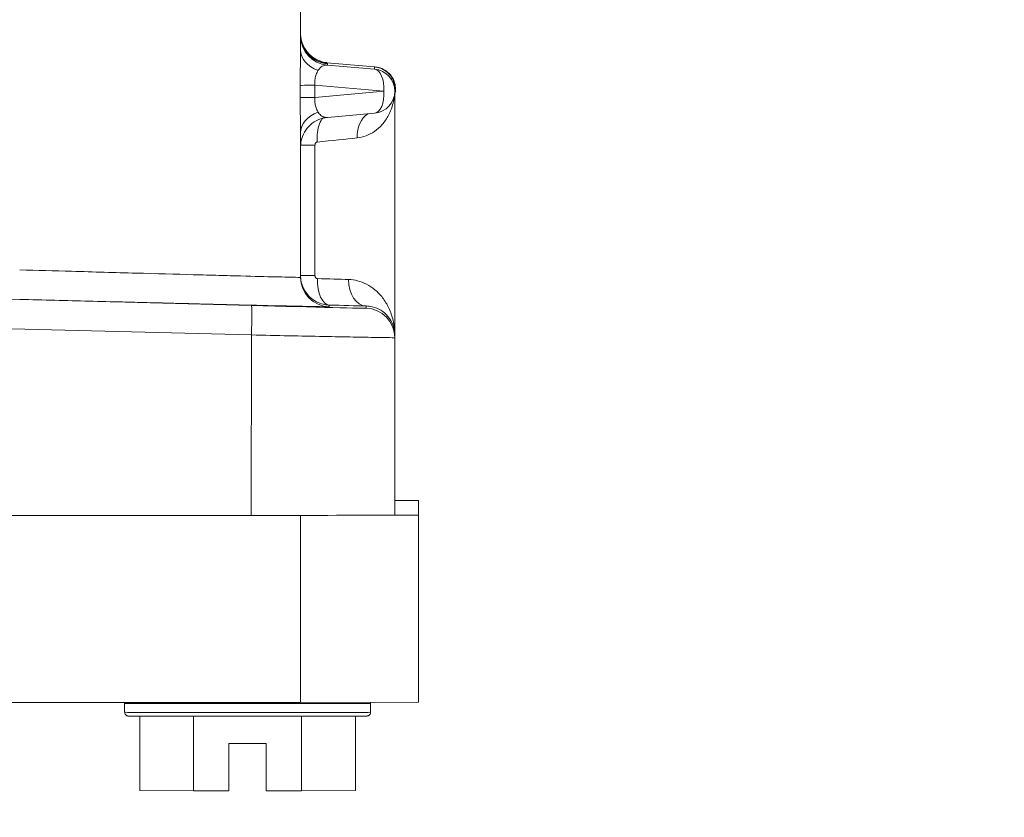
# Model space of a CAD drawing. Extents: x 1 to 669, y 0 to 417.
# Tile 129 of 256: x 96.18 to 97.43, y 346.52 to 347.53. Entities that reach past the tile are written whole.
import ezdxf

# ---------------------------------------------------------------- set-up
doc = ezdxf.new("R2010")
doc.units = 0
doc.header["$LTSCALE"] = 12
doc.header["$MEASUREMENT"] = 0
doc.layers.get('0').update_dxf_attribs({"linetype": 'CONTINUOUS'})
doc.layers.add('D', color=2, linetype='CONTINUOUS')
doc.layers.add('X', color=1, linetype='CONTINUOUS')
doc.styles.get("Standard").update_dxf_attribs({"font": 'SIMPLEX.SHX', "width": 0.875})
doc.dimstyles.new('STANDARD$0', dxfattribs={"dimscale": 32, "dimtxt": 0.09375, "dimasz": 0.0625, "dimexe": 0.03125, "dimexo": 0.03125, "dimgap": 0.03125, "dimtad": 1, "dimtih": 1, "dimtoh": 1, "dimdec": 4, "dimzin": 12, "dimdsep": 46, "dimlunit": 5, "dimtxsty": 'Standard', "dimcen": -0.03125, "dimclrd": 256, "dimclre": 256, "dimclrt": 256, "dimadec": 0, "dimazin": 0, "dimtfac": 0.875, "dimtdec": 4, "dimtofl": 0, "dimtmove": 0, "dimatfit": 3, "dimfxl": 1, "dimtolj": 1, "dimtzin": 12, "dimlwd": 13, "dimlwe": 13, "dimarcsym": 0})

# ---------------------------------------------------------------- blocks, each defined once
blk = doc.blocks.new('*D66')
at = {"layer": 'D', "lineweight": 13, "transparency": 16777216}
for p, q in [((155.735, 359.4009), (155.735, 291.8262)), ((54.6353, 355.7061), (54.6353, 291.8262)), ((56.6353, 292.8262), (153.735, 292.8262))]:
    blk.add_line(p, q, dxfattribs=at)
at = {"layer": 'D', "transparency": 16777216}
for points in [[(56.6353, 293.1595), (56.6353, 292.4928), (54.6353, 292.8262)], [(153.735, 293.1595), (153.735, 292.4928), (155.735, 292.8262)]]:
    blk.add_solid(points, dxfattribs=at)
at = {"layer": 'D', "transparency": 16777216, "insert": (105.1851, 295.3262), "char_height": 3, "attachment_point": 5}
blk.add_mtext('\\A1;101{}{\\C2;%%p1}', dxfattribs=at)
blk = doc.blocks.new('*D70')
at = {"layer": 'D', "lineweight": 13, "transparency": 16777216}
for p, q in [((82.8025, 359.8879), (82.8025, 298.5359)), ((148.8025, 359.8879), (148.8025, 298.5359)), ((146.8025, 299.5359), (84.8025, 299.5359))]:
    blk.add_line(p, q, dxfattribs=at)
at = {"layer": 'D', "transparency": 16777216}
for points in [[(84.8025, 299.8693), (84.8025, 299.2026), (82.8025, 299.5359)], [(146.8025, 299.8693), (146.8025, 299.2026), (148.8025, 299.5359)]]:
    blk.add_solid(points, dxfattribs=at)
at = {"layer": 'D', "transparency": 16777216, "insert": (115.8025, 302.0359), "char_height": 3, "attachment_point": 5}
blk.add_mtext('\\A1;66', dxfattribs=at)
blk = doc.blocks.new('GASTRAIN TOP')
at = {"layer": 'X', "lineweight": 0}
for p, q in [((-55.2276, 367.1285), (-55.2276, 367.2567)), ((-55.2276, 367.1494), (-55.2276, 367.1493)), ((-55.1945, 367.1122), (-55.1336, 367.1068)), ((-55.1336, 367.1068), (-55.1944, 367.1122)), ((-55.1935, 367.1109), (-55.1935, 367.1091)), ((-55.1336, 367.1039), (-55.1935, 367.1091)), ((-55.1336, 367.1039), (-55.1336, 367.1068)), ((-55.2282, 367.0681), (-55.2282, 367.0834)), ((-55.2095, 367.0835), (-55.1221, 367.0759)), ((-55.2095, 367.0682), (-55.2095, 367.0835)), ((-55.1221, 367.0759), (-55.2095, 367.0682)), ((-55.108, 367.076), (-55.108, 367.0789)), ((-55.108, 366.7664), (-55.108, 367.076)), ((-55.1935, 367.0428), (-55.1336, 367.0481)), ((-55.2276, 366.8397), (-55.2276, 367.0231)), ((-55.2094, 367.0077), (-55.2094, 366.842)), ((-55.29, 366.804), (-56.8593, 366.845)), ((-56.9766, 366.8107), (-55.29, 366.7666)), ((-55.1949, 366.8056), (-55.1949, 366.8056)), ((-55.1912, 366.8024), (-55.1912, 366.8046)), ((-55.1444, 366.8005), (-55.1444, 366.8034)), ((-55.29, 366.7666), (-55.2902, 366.5376)), ((-55.108, 366.7664), (-55.108, 366.7632)), ((-55.108, 366.7632), (-55.108, 366.538)), ((-55.108, 366.5564), (-55.0781, 366.5564)), ((-55.0781, 366.5379), (-55.0781, 366.5564)), ((-56.9766, 366.5375), (-55.2925, 366.5376)), ((-55.2925, 366.5376), (-55.2902, 366.5376)), ((-55.2902, 366.5376), (-55.2276, 366.5376)), ((-55.2041, 366.5376), (-55.2276, 366.5376)), ((-55.2276, 366.5376), (-55.2276, 366.3003)), ((-55.0781, 366.5379), (-55.1316, 366.5378)), ((-55.0781, 366.3006), (-55.0781, 366.5379)), ((-55.2276, 366.3003), (-58.7255, 366.3003)), ((-55.451, 366.2991), (-55.451, 366.3003)), ((-55.451, 366.2877), (-55.451, 366.2991)), ((-55.2276, 366.3003), (-55.0781, 366.3006)), ((-55.1388, 366.2991), (-55.1388, 366.3005)), ((-55.1388, 366.2877), (-55.1388, 366.2991)), ((-55.4319, 366.2829), (-55.4319, 366.1885)), ((-55.3634, 366.1882), (-55.3634, 366.2827)), ((-55.2264, 366.1882), (-55.2264, 366.2827)), ((-55.1579, 366.1885), (-55.1579, 366.2829)), ((-55.3186, 366.248), (-55.2712, 366.248)), ((-55.3186, 366.1882), (-55.3186, 366.248)), ((-55.2712, 366.248), (-55.2712, 366.1882)), ((-55.4319, 366.1885), (-55.3634, 366.1882)), ((-55.3634, 366.1882), (-55.3186, 366.1882)), ((-55.2712, 366.1882), (-55.2264, 366.1882)), ((-55.2264, 366.1882), (-55.1579, 366.1885))]:
    blk.add_line(p, q, dxfattribs=at)
blk.add_arc((-55.1361, 367.076), 0.028, 275.0687, 359.9982, dxfattribs=at)
at = {"layer": 'X', "lineweight": 0, "extrusion": (-2.34508e-16, 3.11124e-20, -1)}
blk.add_ellipse((-55.1903, 367.1494), major_axis=(-0.0374, 0), ratio=0.999998, start_param=-1.0707, end_param=0, dxfattribs=at)
at = {"layer": 'X', "lineweight": 0, "extrusion": (-2.34586e-16, 1.37645e-19, -1)}
blk.add_ellipse((-55.1903, 367.1463), major_axis=(-0.0374, 0), ratio=0.999998, start_param=-1.48353, end_param=-0.022146, dxfattribs=at)
at = {"layer": 'X', "lineweight": 0}
for centre, major_axis, ratio, start_param, end_param in [((-55.1903, 367.1285), (-0.0374, 0), 0.761136, -0.000002, 1.156075), ((-55.1361, 367.076), (0.0024, 0.0279), 0.498728, -1.529609, -0.002411), ((-55.1361, 367.076), (0.0025, -0.0279), 0.498412, 0, 1.524801), ((-55.1903, 367.0231), (-0.0374, 0), 0.763879, -1.156074, -0.000125), ((-55.1307, 367.0167), (-0.003, 0.0335), 0.74332, 0.353183, 1.502713), ((-55.2945, 367.0027), (-0.1864, -0.0192), 0.002402, 2.062323, 2.410057), ((-55.1903, 366.8397), (-0.0374, 0), 0.999998, 0, 1.54468), ((-55.2949, 366.538), (0.1869, 0), 0.002092, -1.545427, -1.063183), ((-55.2949, 366.538), (0.1869, 0), 0.002092, -1.063183, -0.507613), ((-55.2949, 366.538), (0.1869, 0), 0.002092, -0.507613, 0), ((-55.2949, 366.2991), (-0.1561, 0), 0.002092, 0.001977, 3.141593), ((-55.2949, 366.2877), (-0.1561, 0), 0.002092, 0.011681, 3.141593), ((-55.2949, 366.2877), (-0.1561, 0), 0.002092, 0, 0.011681)]:
    blk.add_ellipse(centre, major_axis=major_axis, ratio=ratio, start_param=start_param, end_param=end_param, dxfattribs=at)
at = {"layer": 'X', "lineweight": 0, "extrusion": (-3.68196e-16, 6.5698e-21, -1)}
blk.add_ellipse((-55.1903, 367.0807), major_axis=(0.007, -0.0281), ratio=0.621956, start_param=-3.685612, end_param=-2.933634, dxfattribs=at)
at = {"layer": 'X', "lineweight": 0, "extrusion": (-2.34599e-16, -1.01704e-19, -1)}
blk.add_ellipse((-55.1361, 367.076), major_axis=(0.028, 0), ratio=0.999998, start_param=-1.483552, end_param=0, dxfattribs=at)
at = {"layer": 'X', "lineweight": 0, "extrusion": (-2.31753e-16, 6.02535e-15, -1)}
for centre in [(-55.1909, 367.0834), (-55.1909, 367.0681)]:
    blk.add_ellipse(centre, major_axis=(-0.0374, 0), ratio=0.002092, start_param=0.054337, end_param=1.047198, dxfattribs=at)
at = {"layer": 'X', "lineweight": 0, "extrusion": (-2.31703e-16, 6.45228e-15, -1)}
blk.add_ellipse((-55.194, 367.0076), major_axis=(-0.0336, 0), ratio=0.002092, start_param=0.058192, end_param=1.095472, dxfattribs=at)
at = {"layer": 'X', "lineweight": 0, "extrusion": (-2.34588e-16, -2.42827e-22, -1)}
blk.add_ellipse((-55.194, 366.8419), major_axis=(-0.0336, 0), ratio=0.002092, start_param=0, end_param=1.095472, dxfattribs=at)
at = {"layer": 'X', "lineweight": 0, "extrusion": (-2.17788e-16, 7.04733e-20, -1)}
blk.add_ellipse((-55.1904, 366.8382), major_axis=(-0.0008, -0.0336), ratio=0.474057, start_param=0.010284, end_param=1.560779, dxfattribs=at)
at = {"layer": 'X', "lineweight": 0, "extrusion": (-1.17438e-16, 2.99881e-15, -1)}
blk.add_ellipse((-55.2949, 366.8413), major_axis=(-0.1869, 0.0058), ratio=0.002038, start_param=-2.327137, end_param=-2.064633, dxfattribs=at)
at = {"layer": 'X', "lineweight": 0, "extrusion": (-3.00707e-16, 1.79253e-18, -1)}
blk.add_ellipse((-55.1436, 366.837), major_axis=(-0.0008, -0.0336), ratio=0.686241, start_param=0.00289, end_param=1.555784, dxfattribs=at)
at = {"layer": 'X', "lineweight": 0, "extrusion": (-2.34281e-16, 1.16612e-17, -1)}
blk.add_ellipse((-55.2939, 366.8044), major_axis=(0.1494, -0.0039), ratio=0.002039, start_param=0.000048, end_param=1.544785, dxfattribs=at)
at = {"layer": 'X', "lineweight": 0, "extrusion": (-6.20001e-19, -6.15094e-18, -1)}
blk.add_ellipse((-55.291, 366.7667), major_axis=(0.001, 0.0374), ratio=0.026223, start_param=0.001953, end_param=1.572203, dxfattribs=at)
at = {"layer": 'X', "lineweight": 0, "extrusion": (-2.30061e-16, 1.73303e-26, -1)}
for start_param, end_param in [(-0.696976, -0.696974), (0.696979, 0.696982)]:
    blk.add_ellipse((-55.2967, 367.3282), major_axis=(0.0179, -0.6839), ratio=0.000055, start_param=start_param, end_param=end_param, dxfattribs=at)
at = {"layer": 'X', "lineweight": 0, "extrusion": (-1.13296e-16, 2.46992e-15, -1)}
blk.add_ellipse((-55.2957, 366.8077), major_axis=(-0.2205, 0.0058), ratio=0.002091, start_param=-2.327214, end_param=-2.064668, dxfattribs=at)
at = {"layer": 'X', "lineweight": 0, "extrusion": (-2.34588e-16, -1.62673e-20, -1)}
blk.add_ellipse((-55.1454, 366.7632), major_axis=(0.0373, -0.0015), ratio=0.999998, start_param=-1.585638, end_param=-0.041074, dxfattribs=at)
at = {"layer": 'X', "lineweight": 0}
for points, knots in [([(-55.2276, 367.1495), (-55.2276, 367.1469), (-55.2274, 367.1444), (-55.2269, 367.1419), (-55.2268, 367.1418), (-55.2263, 367.1395), (-55.2257, 367.1374), (-55.2248, 367.1351), (-55.2247, 367.1349), (-55.2238, 367.1328), (-55.2229, 367.1312), (-55.2216, 367.1292), (-55.2214, 367.1287), (-55.2202, 367.127), (-55.2192, 367.1257), (-55.2176, 367.1239), (-55.2171, 367.1234), (-55.2156, 367.1219), (-55.2146, 367.121), (-55.2127, 367.1195), (-55.212, 367.119), (-55.2102, 367.1178), (-55.2092, 367.1172), (-55.2082, 367.1166)], [0, 0, 0, 0, 0.166667, 0.166667, 0.17563, 0.17563, 0.333333, 0.333333, 0.355267, 0.355267, 0.5, 0.5, 0.537956, 0.537956, 0.666667, 0.666667, 0.722809, 0.722809, 0.833333, 0.833333, 0.908584, 0.908584, 1, 1, 1, 1]), ([(-55.2276, 367.1482), (-55.2276, 367.1392), (-55.2242, 367.1299), (-55.218, 367.1231), (-55.2117, 367.1161), (-55.2026, 367.1117), (-55.1935, 367.1109)], [0, 0, 0, 0, 0.4958611, 0.4958611, 0.4958611, 1, 1, 1, 1]), ([(-55.2276, 367.1482), (-55.2276, 367.1441), (-55.227, 367.1401), (-55.2244, 367.1325), (-55.2225, 367.1289), (-55.2178, 367.1226), (-55.2148, 367.1197), (-55.2083, 367.1152), (-55.2046, 367.1134), (-55.2001, 367.1121), (-55.1992, 367.1119), (-55.1981, 367.1116), (-55.1978, 367.1116), (-55.1972, 367.1114), (-55.1969, 367.1114), (-55.1962, 367.1113), (-55.1959, 367.1112), (-55.1955, 367.1112), (-55.1954, 367.1111), (-55.1951, 367.1111), (-55.195, 367.1111), (-55.1948, 367.1111), (-55.1948, 367.1111), (-55.1948, 367.1111)], [0, 0, 0, 0, 0.01205238, 0.01205238, 0.02395487, 0.02395487, 0.03586233, 0.03586233, 0.04776374, 0.04776374, 0.05030171, 0.05030171, 0.05139578, 0.05139578, 0.05246588, 0.05246588, 0.05387685, 0.05387685, 0.05511759, 0.05511759, 0.05696537, 0.05696537, 0.05984969, 0.05984969, 0.05984969, 0.05984969]), ([(-55.2276, 367.1462), (-55.2276, 367.1462), (-55.2276, 367.1462), (-55.2276, 367.1461), (-55.2276, 367.1461), (-55.2276, 367.146), (-55.2276, 367.146), (-55.2276, 367.1459), (-55.2276, 367.1458), (-55.2276, 367.1457), (-55.2276, 367.1456), (-55.2276, 367.1455)], [0.003031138, 0.003031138, 0.003031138, 0.003031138, 0.003457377, 0.003457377, 0.003621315, 0.003621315, 0.003763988, 0.003763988, 0.004011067, 0.004011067, 0.004284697, 0.004284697, 0.004284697, 0.004284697]), ([(-55.2282, 367.0834), (-55.2282, 367.089), (-55.2281, 367.0945), (-55.2281, 367.0998), (-55.228, 367.1051), (-55.2279, 367.1103), (-55.2278, 367.1151), (-55.2277, 367.1199), (-55.2276, 367.1244), (-55.2276, 367.1285)], [0, 0, 0, 0, 0.3333333, 0.3333333, 0.3333333, 0.6666667, 0.6666667, 0.6666667, 1, 1, 1, 1]), ([(-55.2082, 367.1166), (-55.2066, 367.1158), (-55.2051, 367.115), (-55.2035, 367.1144), (-55.2033, 367.1143), (-55.2018, 367.1138), (-55.2004, 367.1133), (-55.1978, 367.1127), (-55.1966, 367.1125), (-55.1951, 367.1123), (-55.1948, 367.1123), (-55.1945, 367.1122)], [0, 0, 0, 0, 0.3333333, 0.3333333, 0.3591762, 0.3591762, 0.6666667, 0.6666667, 0.9310145, 0.9310145, 1, 1, 1, 1]), ([(-55.2026, 367.1129), (-55.2015, 367.1128), (-55.2005, 367.1127), (-55.1995, 367.1126), (-55.1984, 367.1125), (-55.1974, 367.1125), (-55.1965, 367.1124), (-55.1957, 367.1123), (-55.195, 367.1123), (-55.1945, 367.1122)], [0.806403, 0.806403, 0.806403, 0.806403, 0.8606799, 0.8606799, 0.8606799, 0.9305269, 0.9305269, 0.9305269, 1, 1, 1, 1]), ([(-55.2095, 367.0835), (-55.2096, 367.0845), (-55.2097, 367.0856), (-55.2097, 367.0867), (-55.2097, 367.0878), (-55.2096, 367.0889), (-55.2095, 367.09), (-55.2094, 367.091), (-55.2092, 367.0921), (-55.209, 367.0931), (-55.2088, 367.0941), (-55.2085, 367.095), (-55.2083, 367.0959), (-55.208, 367.0969), (-55.2076, 367.0978), (-55.2073, 367.0986), (-55.2069, 367.0995), (-55.2065, 367.1003), (-55.2061, 367.101), (-55.2059, 367.1015), (-55.2056, 367.102), (-55.2053, 367.1025)], [0, 0, 0, 0, 0.141335, 0.141335, 0.141335, 0.2858141, 0.2858141, 0.2858141, 0.4281121, 0.4281121, 0.4281121, 0.5720664, 0.5720664, 0.5720664, 0.721619, 0.721619, 0.721619, 0.8851701, 0.8851701, 0.8851701, 1, 1, 1, 1]), ([(-55.108, 367.0789), (-55.108, 367.0815), (-55.1088, 367.0867), (-55.1117, 367.0933), (-55.1156, 367.0984), (-55.1202, 367.1022), (-55.125, 367.1048), (-55.1295, 367.1063), (-55.1323, 367.1067), (-55.1336, 367.1068)], [0.3697091, 0.3697091, 0.3697091, 0.3697091, 0.4545455, 0.5454545, 0.6363636, 0.7272727, 0.8181818, 0.9090909, 1, 1, 1, 1]), ([(-55.1332, 367.1068), (-55.1303, 367.1066), (-55.1273, 367.1058), (-55.1218, 367.1035), (-55.1191, 367.1019), (-55.1145, 367.0979), (-55.1124, 367.0954), (-55.1094, 367.0902), (-55.1083, 367.0874), (-55.1072, 367.0816), (-55.107, 367.0787), (-55.1075, 367.0746), (-55.1078, 367.0735), (-55.108, 367.0723)], [0, 0, 0, 0, 0.00891502, 0.00891502, 0.01812495, 0.01812495, 0.0273199, 0.0273199, 0.03622562, 0.03622562, 0.04492587, 0.04492587, 0.04841673, 0.04841673, 0.04841673, 0.04841673]), ([(-55.1557, 367.0167), (-55.152, 367.0171), (-55.1482, 367.018), (-55.1446, 367.0194), (-55.1409, 367.0207), (-55.1373, 367.0226), (-55.1338, 367.025), (-55.1304, 367.0274), (-55.1271, 367.0303), (-55.1241, 367.0338), (-55.1211, 367.0372), (-55.1183, 367.0412), (-55.1159, 367.0457), (-55.1136, 367.0502), (-55.1116, 367.0552), (-55.1102, 367.0607), (-55.1093, 367.0643), (-55.1086, 367.0682), (-55.1083, 367.0722)], [0, 0, 0, 0, 0.1666667, 0.1666667, 0.1666667, 0.3333333, 0.3333333, 0.3333333, 0.5, 0.5, 0.5, 0.6666667, 0.6666667, 0.6666667, 0.8333333, 0.8333333, 0.8333333, 0.9451728, 0.9451728, 0.9451728, 0.9451728]), ([(-55.2276, 367.0231), (-55.2276, 367.0272), (-55.2277, 367.0317), (-55.2278, 367.0365), (-55.2279, 367.0413), (-55.228, 367.0464), (-55.2281, 367.0517), (-55.2281, 367.0571), (-55.2282, 367.0625), (-55.2282, 367.0681)], [0.0000654, 0.0000654, 0.0000654, 0.0000654, 0.3333333, 0.3333333, 0.3333333, 0.6666667, 0.6666667, 0.6666667, 1, 1, 1, 1]), ([(-55.2053, 367.0493), (-55.2056, 367.0498), (-55.206, 367.0504), (-55.2063, 367.051), (-55.2067, 367.0518), (-55.2071, 367.0526), (-55.2075, 367.0536), (-55.2078, 367.0544), (-55.2081, 367.0552), (-55.2084, 367.0561), (-55.2086, 367.0569), (-55.2088, 367.0578), (-55.209, 367.0587), (-55.2092, 367.0595), (-55.2093, 367.0603), (-55.2094, 367.0612), (-55.2095, 367.062), (-55.2096, 367.0628), (-55.2096, 367.0636), (-55.2097, 367.0645), (-55.2097, 367.0653), (-55.2097, 367.0661), (-55.2096, 367.0668), (-55.2096, 367.0675), (-55.2095, 367.0682)], [0, 0, 0, 0, 0.1409433, 0.1409433, 0.1409433, 0.3067665, 0.3067665, 0.3067665, 0.4489262, 0.4489262, 0.4489262, 0.5748983, 0.5748983, 0.5748983, 0.6903898, 0.6903898, 0.6903898, 0.8003449, 0.8003449, 0.8003449, 0.9097457, 0.9097457, 0.9097457, 1, 1, 1, 1]), ([(-55.1935, 367.0428), (-55.194, 367.0427), (-55.1945, 367.0427), (-55.1949, 367.0427), (-55.196, 367.0427), (-55.197, 367.0429), (-55.1981, 367.0432), (-55.199, 367.0435), (-55.1999, 367.0439), (-55.2007, 367.0445), (-55.2015, 367.045), (-55.2023, 367.0456), (-55.203, 367.0463), (-55.2036, 367.047), (-55.2043, 367.0477), (-55.2048, 367.0485), (-55.205, 367.0488), (-55.2052, 367.049), (-55.2053, 367.0493)], [0.0033378, 0.0033378, 0.0033378, 0.0033378, 0.1125188, 0.1125188, 0.1125188, 0.3649289, 0.3649289, 0.3649289, 0.5865951, 0.5865951, 0.5865951, 0.7813207, 0.7813207, 0.7813207, 0.9533584, 0.9533584, 0.9533584, 1, 1, 1, 1]), ([(-55.1936, 367.0428), (-55.1976, 367.0424), (-55.2016, 367.0414), (-55.2089, 367.0382), (-55.2123, 367.036), (-55.2182, 367.0307), (-55.2207, 367.0275), (-55.2247, 367.0206), (-55.2261, 367.0168), (-55.2273, 367.011), (-55.2275, 367.009), (-55.2276, 367.0069), (-55.2276, 367.0067), (-55.2276, 367.0063), (-55.2276, 367.0062), (-55.2276, 367.006), (-55.2276, 367.006), (-55.2276, 367.0059), (-55.2276, 367.0059), (-55.2276, 367.0058), (-55.2276, 367.0057), (-55.2276, 367.0057), (-55.2276, 367.0057), (-55.2276, 367.0057), (-55.2276, 367.0057), (-55.2276, 367.0057)], [0, 0, 0, 0, 0.01205667, 0.01205667, 0.02395924, 0.02395924, 0.03586727, 0.03586727, 0.04777503, 0.04777503, 0.05367114, 0.05367114, 0.05425279, 0.05425279, 0.05469301, 0.05469301, 0.05484308, 0.05484308, 0.05499324, 0.05499324, 0.05560815, 0.05560815, 0.05620362, 0.05620362, 0.05702778, 0.05702778, 0.05702778, 0.05702778]), ([(-55.1993, 367.0418), (-55.201, 367.04), (-55.2025, 367.0375), (-55.2037, 367.0345), (-55.2048, 367.0315), (-55.2057, 367.0278), (-55.2062, 367.0238), (-55.2067, 367.0199), (-55.2067, 367.0155), (-55.2065, 367.0114)], [0.255292, 0.255292, 0.255292, 0.255292, 0.5, 0.5, 0.5, 0.75, 0.75, 0.75, 1, 1, 1, 1]), ([(-55.2094, 367.0077), (-55.2094, 367.0083), (-55.2092, 367.0089), (-55.209, 367.0095), (-55.2087, 367.01), (-55.2084, 367.0105), (-55.2079, 367.0108), (-55.2075, 367.0111), (-55.207, 367.0113), (-55.2065, 367.0114)], [0.0000006, 0.0000006, 0.0000006, 0.0000006, 0.3333337, 0.3333337, 0.3333337, 0.6666669, 0.6666669, 0.6666669, 1, 1, 1, 1]), ([(-55.2276, 366.8397), (-55.2276, 366.8397), (-55.2297, 366.8397), (-55.2339, 366.8398), (-55.2392, 366.8399), (-55.2479, 366.8401), (-55.2597, 366.8404), (-55.2714, 366.8406), (-55.2863, 366.841), (-55.3038, 366.8415), (-55.3124, 366.8417), (-55.3217, 366.8419), (-55.3316, 366.8422), (-55.3417, 366.8425), (-55.3526, 366.8428), (-55.3639, 366.8431), (-55.3863, 366.8437), (-55.4109, 366.8444), (-55.4367, 366.8451), (-55.4629, 366.8458), (-55.4903, 366.8466), (-55.5183, 366.8474), (-55.5402, 366.848), (-55.5623, 366.8486), (-55.5843, 366.8493)], [0.0000138, 0.0000138, 0.0000138, 0.0000138, 0.1221879, 0.1221879, 0.1221879, 0.2745538, 0.2745538, 0.2745538, 0.4256764, 0.4256764, 0.4256764, 0.4999814, 0.4999814, 0.4999814, 0.5768805, 0.5768805, 0.5768805, 0.7280668, 0.7280668, 0.7280668, 0.8805727, 0.8805727, 0.8805727, 1, 1, 1, 1]), ([(-55.2276, 366.8419), (-55.2276, 366.8406), (-55.2276, 366.8393), (-55.2271, 366.8354), (-55.2266, 366.8329), (-55.2255, 366.8296), (-55.2252, 366.8287), (-55.2241, 366.826), (-55.2233, 366.8243), (-55.2208, 366.8202), (-55.219, 366.8179), (-55.2168, 366.8156), (-55.2165, 366.8153), (-55.2137, 366.8126), (-55.2107, 366.8105), (-55.2068, 366.8084), (-55.206, 366.808), (-55.2025, 366.8065), (-55.1997, 366.8056), (-55.195, 366.8048), (-55.1931, 366.8046), (-55.1912, 366.8046)], [0, 0, 0, 0, 0.0684306, 0.0684306, 0.201845, 0.201845, 0.25, 0.25, 0.3517958, 0.3517958, 0.5, 0.5, 0.5197322, 0.5197322, 0.704706, 0.704706, 0.75, 0.75, 0.9023485, 0.9023485, 1, 1, 1, 1]), ([(-55.2063, 366.8382), (-55.2065, 366.8382), (-55.2066, 366.8383), (-55.2068, 366.8383), (-55.2071, 366.8384), (-55.2074, 366.8385), (-55.2077, 366.8387), (-55.208, 366.8388), (-55.2082, 366.839), (-55.2084, 366.8393), (-55.2086, 366.8395), (-55.2088, 366.8398), (-55.2089, 366.84), (-55.2091, 366.8403), (-55.2092, 366.8406), (-55.2092, 366.8408), (-55.2093, 366.8411), (-55.2093, 366.8413), (-55.2094, 366.8416), (-55.2094, 366.8417), (-55.2094, 366.8418), (-55.2094, 366.842)], [0, 0, 0, 0, 0.1031944, 0.1031944, 0.1031944, 0.2998672, 0.2998672, 0.2998672, 0.4773217, 0.4773217, 0.4773217, 0.6379977, 0.6379977, 0.6379977, 0.7856428, 0.7856428, 0.7856428, 0.9244585, 0.9244585, 0.9244585, 0.9999992, 0.9999992, 0.9999992, 0.9999992]), ([(-55.1666, 366.8371), (-55.1629, 366.837), (-55.1552, 366.8359), (-55.1439, 366.8316), (-55.133, 366.8244), (-55.1232, 366.8143), (-55.1152, 366.8011), (-55.1095, 366.7852), (-55.108, 366.7729), (-55.108, 366.7664)], [0.0000336, 0.0000336, 0.0000336, 0.0000336, 0.1428571, 0.2857143, 0.4285714, 0.5714286, 0.7142857, 0.8571429, 1, 1, 1, 1]), ([(-55.1444, 366.8034), (-55.1418, 366.8033), (-55.1393, 366.803), (-55.1326, 366.8015), (-55.1289, 366.7999), (-55.1221, 366.7957), (-55.1191, 366.793), (-55.114, 366.7869), (-55.1119, 366.7833), (-55.1096, 366.7773), (-55.109, 366.775), (-55.1082, 366.7705), (-55.108, 366.7684), (-55.108, 366.7664)], [0, 0, 0, 0, 0.097527, 0.097527, 0.280613, 0.280613, 0.491264, 0.491264, 0.730556, 0.730556, 0.87349, 0.87349, 1, 1, 1, 1]), ([(-55.1388, 366.2877), (-55.1388, 366.2872), (-55.1388, 366.2867), (-55.1392, 366.2857), (-55.1394, 366.2853), (-55.14, 366.2845), (-55.1404, 366.2841), (-55.141, 366.2837), (-55.1412, 366.2836), (-55.1416, 366.2834), (-55.1417, 366.2833), (-55.142, 366.2832), (-55.1421, 366.2832), (-55.1424, 366.2831), (-55.1425, 366.2831), (-55.1427, 366.2831), (-55.1428, 366.2831), (-55.1429, 366.283), (-55.143, 366.283), (-55.1432, 366.283), (-55.1432, 366.283), (-55.1435, 366.283), (-55.1436, 366.283), (-55.1444, 366.283), (-55.1453, 366.2829), (-55.1503, 366.2829), (-55.157, 366.2829), (-55.1749, 366.2828), (-55.1857, 366.2828), (-55.2105, 366.2827), (-55.2247, 366.2827), (-55.2547, 366.2827), (-55.2708, 366.2827), (-55.3029, 366.2827), (-55.3193, 366.2827), (-55.3503, 366.2827), (-55.3653, 366.2827), (-55.3921, 366.2828), (-55.4042, 366.2828), (-55.4241, 366.2828), (-55.432, 366.2829), (-55.4429, 366.2829), (-55.4445, 366.2828), (-55.4467, 366.283), (-55.4468, 366.283), (-55.4469, 366.283), (-55.447, 366.283), (-55.4472, 366.2831), (-55.4473, 366.2831), (-55.4476, 366.2832), (-55.4478, 366.2832), (-55.4481, 366.2834), (-55.4483, 366.2834), (-55.4487, 366.2837), (-55.449, 366.2838), (-55.4496, 366.2843), (-55.4498, 366.2846), (-55.4504, 366.2853), (-55.4506, 366.2857), (-55.451, 366.2867), (-55.451, 366.2872), (-55.451, 366.2877)], [0, 0, 0, 0, 0.0015579, 0.0015579, 0.0030751, 0.0030751, 0.0045902, 0.0045902, 0.0053073, 0.0053073, 0.0059059, 0.0059059, 0.0063205, 0.0063205, 0.0069403, 0.0069403, 0.0075483, 0.0075483, 0.0085139, 0.0085139, 0.0106672, 0.0106672, 0.0171179, 0.0171179, 0.036501, 0.036501, 0.0895141, 0.0895141, 0.1377863, 0.1377863, 0.1860524, 0.1860524, 0.2343039, 0.2343039, 0.2825524, 0.2825524, 0.3308005, 0.3308005, 0.3790507, 0.3790507, 0.4273087, 0.4273087, 0.4755638, 0.4755638, 0.4766365, 0.4766365, 0.4774429, 0.4774429, 0.478153, 0.478153, 0.4788518, 0.4788518, 0.4794553, 0.4794553, 0.4803468, 0.4803468, 0.4816163, 0.4816163, 0.4830961, 0.4830961, 0.4846552, 0.4846552, 0.4846552, 0.4846552])]:
    blk.add_open_spline(points, degree=3, knots=knots, dxfattribs=at)
for points in [[(-55.1952, 367.1111), (-55.1952, 367.1111), (-55.1952, 367.1111), (-55.1952, 367.1111)], [(-55.195, 367.1111), (-55.1941, 367.111), (-55.1936, 367.1109), (-55.1935, 367.1109)], [(-55.1336, 367.1068), (-55.1335, 367.1068), (-55.1333, 367.1068), (-55.1332, 367.1068)], [(-55.1102, 367.0609), (-55.1102, 367.0609), (-55.1102, 367.0609), (-55.1102, 367.0609)], [(-55.2276, 366.8419), (-55.2276, 366.8419), (-55.2276, 366.8419), (-55.2276, 366.8419)], [(-55.2253, 366.8267), (-55.2253, 366.8267), (-55.2253, 366.8268), (-55.2253, 366.8268)], [(-55.1912, 366.8024), (-55.1913, 366.8023), (-55.1978, 366.8024), (-55.227, 366.803), (-55.2739, 366.804), (-55.3364, 366.8055), (-55.4114, 366.8074), (-55.4956, 366.8095), (-55.5541, 366.811), (-55.5843, 366.8118)], [(-55.1994, 366.8097), (-55.1994, 366.8097), (-55.1994, 366.8097), (-55.1994, 366.8097)], [(-55.1985, 366.8085), (-55.1985, 366.8085), (-55.1985, 366.8085), (-55.1985, 366.8085)], [(-55.1963, 366.8065), (-55.1963, 366.8065), (-55.1963, 366.8065), (-55.1963, 366.8065)], [(-55.1546, 366.8072), (-55.1546, 366.8072), (-55.1546, 366.8072), (-55.1546, 366.8072)], [(-55.1446, 366.8034), (-55.1446, 366.8034), (-55.1446, 366.8034), (-55.1446, 366.8034)], [(-55.111, 366.7883), (-55.111, 366.7883), (-55.111, 366.7883), (-55.111, 366.7883)], [(-55.1101, 366.7847), (-55.1101, 366.7847), (-55.1101, 366.7847), (-55.1101, 366.7847)], [(-55.109, 366.779), (-55.109, 366.779), (-55.109, 366.779), (-55.109, 366.779)], [(-55.1086, 366.776), (-55.1086, 366.776), (-55.1086, 366.776), (-55.1086, 366.776)], [(-55.108, 366.7632), (-55.108, 366.7631), (-55.1122, 366.7632), (-55.1305, 366.7634), (-55.1595, 366.764), (-55.1975, 366.7647), (-55.2419, 366.7656), (-55.2739, 366.7662), (-55.29, 366.7666)], [(-55.1081, 366.7703), (-55.1081, 366.7703), (-55.1081, 366.7703), (-55.1081, 366.7703)], [(-55.108, 366.7664), (-55.108, 366.7664), (-55.108, 366.7664), (-55.108, 366.7664)], [(-55.451, 366.2991), (-55.451, 366.2995), (-55.451, 366.2999), (-55.4509, 366.3003)], [(-55.1389, 366.3005), (-55.1388, 366.3), (-55.1388, 366.2996), (-55.1388, 366.2991)]]:
    blk.add_open_spline(points, degree=3, dxfattribs=at)

msp = doc.modelspace()

# ---------------------------------------------------------------- linework, layer by layer
msp.add_arc((115.80247, 360.88787), 33, 199.528779, 69.373612)

# ---------------------------------------------------------------- block references
msp.add_blockref('GASTRAIN TOP', (151.76205, -19.63606))

# ---------------------------------------------------------------- dimensions: what is measured, and where the dimension line sits
at = {"layer": 'D'}
dim = msp.add_linear_dim(base=(82.80247, 299.53593), p1=(148.80247, 360.88787), p2=(82.80247, 360.88787), dimstyle='STANDARD$0', override={"dimdec": 1, "dimarcsym": 1}, dxfattribs=at)
dim.commit()
dim.dimension.update_dxf_attribs({"geometry": '*D70', "text_midpoint": (115.80247, 302.03593)})
dim = msp.add_linear_dim(base=(155.73497, 292.82615), p1=(54.63525, 356.70607), p2=(155.73497, 360.40088), text='<>{}{\\C2;%%p1}', dimstyle='STANDARD$0', override={"dimdec": 0, "dimtp": 1, "dimtm": 1, "dimarcsym": 1}, dxfattribs=at)
dim.commit()
dim.dimension.update_dxf_attribs({"geometry": '*D66', "text_midpoint": (105.18511, 295.32615)})

doc.saveas('drawing.dxf')
